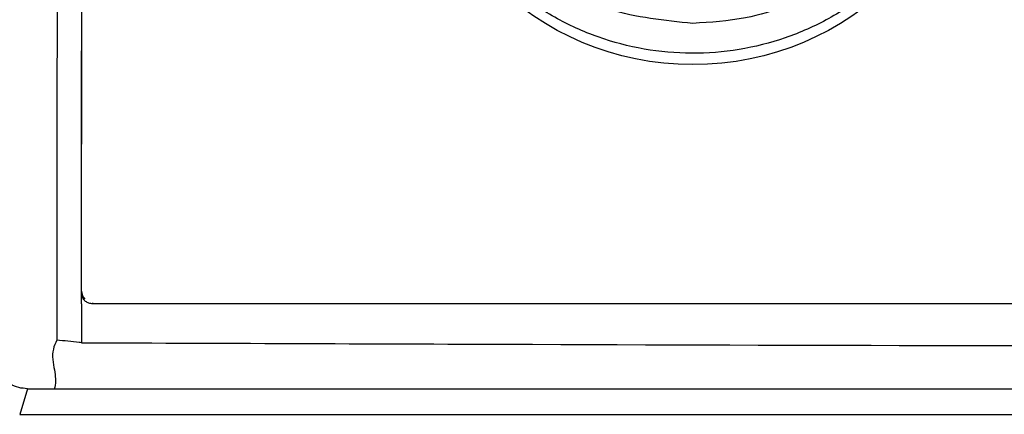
# Model space of a CAD drawing. Header units: millimetres. Extents: x -0.66 to 0.91, y -0.4 to 0.64.
# Tile 78 of 241: x -0.0058 to 0.0381, y 0.1373 to 0.1549. Entities that reach past the tile are written whole.
import ezdxf

# ---------------------------------------------------------------- set-up
doc = ezdxf.new("R2010")
doc.units = ezdxf.units.MM
doc.layers.add('FORMAT', color=7, linetype='Continuous')

msp = doc.modelspace()

# ---------------------------------------------------------------- linework, layer by layer
at = {"layer": 'FORMAT', "color": 7, "linetype": 'Continuous', "lineweight": 25}
for p, q in [((-0.00307, 0.142786), (-0.002977, 0.244905)), ((-0.003071, 0.142212), (-0.00307, 0.142712)), ((-0.00307, 0.142712), (-0.00307, 0.142786)), ((-0.003071, 0.142212), (-0.003072, 0.140476)), ((-0.00257, 0.14226), (-0.00257, 0.142212)), ((-0.005477, 0.138418), (-0.005826, 0.137273)), ((-0.005477, 0.138418), (-0.004277, 0.138418)), ((-0.004277, 0.138418), (0.18142, 0.138418)), ((-0.005826, 0.137273), (0.182968, 0.137273))]:
    msp.add_line(p, q, dxfattribs=at)
msp.add_circle((0.02422, 0.165604), 0.012699, dxfattribs=at)
msp.add_ellipse((-0.00257, 0.142785), major_axis=(0.000001, 0.0005), ratio=0.999543, start_param=1.571101, end_param=2.378102, dxfattribs=at)
for points, knots in [([(-0.004077, 0.244945), (-0.004077, 0.244427), (-0.00408, 0.241837), (-0.004083, 0.237691), (-0.004093, 0.227328), (-0.00411, 0.208957), (-0.004134, 0.182051), (-0.004155, 0.15888), (-0.004169, 0.145058), (-0.004171, 0.141326), (-0.004172, 0.140591)], [0, 0, 0, 0, 0.0149052, 0.0745255, 0.1192744, 0.3130099, 0.6028629, 0.8927586, 0.978877, 1, 1, 1, 1]), ([(-0.00307, 0.142712), (-0.003063, 0.150675), (-0.003048, 0.167347), (-0.003025, 0.192724), (-0.003001, 0.218843), (-0.002985, 0.236247), (-0.002977, 0.24495)], [0, 0, 0, 0, 0.233535, 0.488958, 0.744465, 1, 1, 1, 1]), ([(0.02422, 0.15475), (0.025009, 0.1548), (0.027059, 0.154928), (0.030194, 0.156225), (0.033096, 0.158739), (0.034999, 0.162091), (0.035685, 0.165878), (0.035079, 0.169681), (0.033249, 0.173067), (0.030401, 0.175657), (0.026857, 0.177158), (0.023015, 0.177402), (0.019309, 0.17636), (0.016156, 0.174151), (0.013913, 0.171021), (0.012832, 0.167325), (0.013035, 0.163482), (0.014499, 0.159917), (0.017059, 0.157062), (0.020426, 0.155123), (0.022955, 0.154874), (0.02422, 0.15475)], [0, 0, 0, 0, 0.033599, 0.087286, 0.140983, 0.194686, 0.248389, 0.302086, 0.355773, 0.409451, 0.463124, 0.5168, 0.570484, 0.624178, 0.677879, 0.731583, 0.785283, 0.838973, 0.892654, 0.946327, 1, 1, 1, 1]), ([(0.036591, 0.168251), (0.036651, 0.167978), (0.036865, 0.167013), (0.036856, 0.165299), (0.036576, 0.163189), (0.035916, 0.161156), (0.034937, 0.159259), (0.033645, 0.157558), (0.032091, 0.156092), (0.03031, 0.154915), (0.02836, 0.154047), (0.02629, 0.153526), (0.024162, 0.153352), (0.022036, 0.153545), (0.01997, 0.154086), (0.018028, 0.154972), (0.016258, 0.156165), (0.014719, 0.157644), (0.013441, 0.159356), (0.012489, 0.161262), (0.011892, 0.163047), (0.011772, 0.164201), (0.011725, 0.164649)], [0, 0, 0, 0, 0.020732, 0.073281, 0.125829, 0.178387, 0.230944, 0.283522, 0.3361, 0.388649, 0.441198, 0.49373, 0.546262, 0.598809, 0.651356, 0.703908, 0.75646, 0.808993, 0.861527, 0.914072, 0.966616, 1, 1, 1, 1]), ([(-0.00257, 0.142212), (-0.002627, 0.142217), (-0.002739, 0.142228), (-0.002889, 0.142315), (-0.003002, 0.142441), (-0.003062, 0.142582), (-0.003068, 0.142675), (-0.00307, 0.142712)], [0, 0, 0, 0, 0.2144833, 0.4289636, 0.6435201, 0.8581766, 1, 1, 1, 1]), ([(0.179712, 0.142212), (0.173166, 0.142211), (0.153194, 0.142207), (0.119796, 0.142204), (0.06558, 0.142203), (0.024792, 0.142208), (-0.00257, 0.142212)], [0, 0, 0, 0, 0.107737, 0.328703, 0.549669, 1, 1, 1, 1]), ([(-0.005477, 0.138418), (-0.00561, 0.138428), (-0.005879, 0.138449), (-0.006262, 0.138621), (-0.006608, 0.138893), (-0.006997, 0.139385), (-0.007341, 0.140245), (-0.007377, 0.140997), (-0.007398, 0.141426)], [0, 0, 0, 0, 0.10078, 0.203471, 0.312657, 0.432176, 0.675483, 1, 1, 1, 1]), ([(-0.004172, 0.140591), (-0.004232, 0.140457), (-0.00443, 0.140016), (-0.004271, 0.139308), (-0.004203, 0.138718), (-0.00427, 0.13844), (-0.004276, 0.138419), (-0.004277, 0.138418)], [0, 0, 0, 0, 0.186408, 0.615445, 0.971516, 0.997895, 1, 1, 1, 1]), ([(-0.003072, 0.140476), (-0.003106, 0.14048), (-0.003472, 0.140518), (-0.003839, 0.140556), (-0.004172, 0.140591)], [0, 0, 0, 0, 0.090821, 1, 1, 1, 1]), ([(-0.003072, 0.140476), (0.00364, 0.140451), (0.023779, 0.140373), (0.057344, 0.140298), (0.111727, 0.140262), (0.152684, 0.14039), (0.180214, 0.140476)], [0, 0, 0, 0, 0.109877, 0.329632, 0.549387, 1, 1, 1, 1])]:
    msp.add_open_spline(points, degree=3, knots=knots, dxfattribs=at)

doc.saveas('drawing.dxf')
